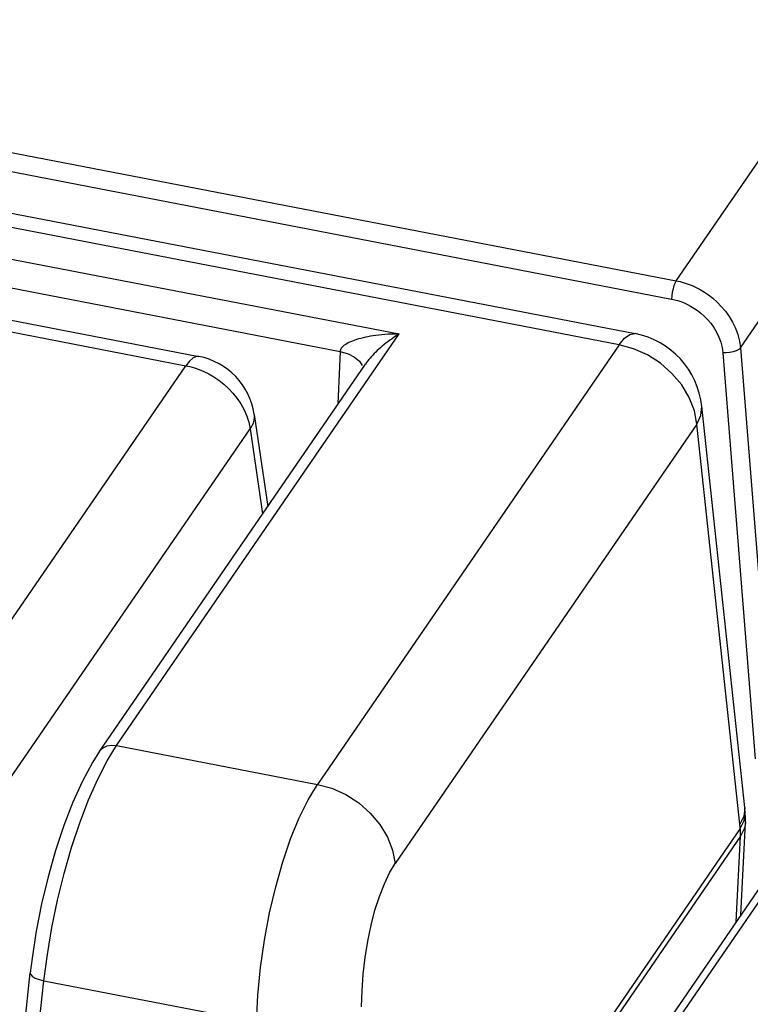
# Model space of a CAD drawing. Header units: millimetres. Extents: x -728 to -141, y -62 to 525.
# Tile 184 of 186: x -168 to -157, y 486 to 500. Entities that reach past the tile are written whole.
import ezdxf

# ---------------------------------------------------------------- set-up
doc = ezdxf.new("R2010")
doc.units = ezdxf.units.MM
doc.header["$LTSCALE"] = 23.1
doc.layers.add('R912005502_AM_0', color=7, linetype='CONTINUOUS')

msp = doc.modelspace()

# ---------------------------------------------------------------- linework, layer by layer
at = {"layer": 'R912005502_AM_0', "color": 7}
for p, q in [((-158.296, 496.112), (-150.344, 507.689)), ((-157.368, 495.145), (-149.408, 506.734)), ((-177.742, 499.863), (-158.296, 496.112)), ((-176.993, 499.442), (-158.364, 495.849)), ((-175.826, 498.615), (-158.892, 495.349)), ((-159.12, 495.189), (-175.626, 498.372)), ((-175.271, 497.845), (-162.301, 495.344)), ((-175.018, 497.38), (-163.155, 495.092)), ((-174.861, 496.883), (-165.196, 495.019)), ((-174.828, 496.707), (-165.386, 494.886)), ((-166.384, 489.399), (-162.301, 495.344)), ((-159.12, 495.189), (-163.481, 488.839)), ((-158.912, 495.131), (-159.12, 495.189)), ((-163.155, 495.092), (-163.185, 494.333)), ((-157.624, 495.072), (-157.156, 489.209)), ((-157.368, 495.145), (-156.901, 489.281)), ((-166.632, 489.315), (-162.789, 494.91)), ((-158.358, 494.774), (-158.525, 494.92)), ((-181.66, 471.192), (-165.386, 494.886)), ((-165.192, 494.83), (-165.122, 494.801)), ((-158.218, 494.608), (-158.358, 494.774)), ((-157.306, 488.505), (-157.927, 494.299)), ((-164.396, 494.183), (-164.201, 492.854)), ((-180.729, 470.282), (-164.455, 493.976)), ((-164.455, 493.976), (-164.274, 492.747)), ((-157.997, 494.043), (-162.358, 487.694)), ((-157.377, 488.262), (-157.997, 494.043)), ((-166.522, 489.178), (-166.384, 489.399)), ((-166.384, 489.399), (-163.481, 488.839)), ((-166.631, 489.316), (-166.733, 489.156)), ((-166.733, 489.156), (-166.878, 488.887)), ((-166.658, 488.915), (-166.522, 489.178)), ((-157.306, 488.505), (-157.305, 488.497)), ((-157.319, 488.38), (-157.377, 488.262)), ((-157.305, 488.497), (-157.319, 488.38)), ((-157.313, 488.315), (-157.3, 488.428)), ((-157.3, 488.426), (-157.305, 488.497)), ((-157.296, 488.354), (-157.3, 488.426)), ((-157.37, 488.174), (-157.377, 488.262)), ((-157.373, 488.203), (-157.313, 488.315)), ((-157.365, 486.952), (-157.296, 488.281)), ((-157.296, 488.281), (-157.309, 488.205)), ((-157.295, 488.293), (-157.296, 488.354)), ((-157.295, 488.293), (-157.296, 488.281)), ((-157.373, 488.203), (-163.225, 479.683)), ((-157.367, 488.091), (-163.218, 479.571)), ((-157.431, 486.855), (-157.367, 488.091)), ((-157.309, 488.205), (-157.367, 488.091)), ((-156.646, 487.815), (-185.555, 445.724)), ((-156.811, 487.759), (-185.72, 445.668)), ((-167.434, 486), (-167.385, 486.382)), ((-167.606, 486.328), (-167.632, 486.119)), ((-167.909, 483.602), (-167.632, 486.119)), ((-167.711, 483.482), (-167.434, 486)), ((-167.434, 486), (-164.365, 485.408))]:
    msp.add_line(p, q, dxfattribs=at)
for points in [[(-158.296, 496.112), (-158.313, 496.081), (-158.329, 496.042), (-158.343, 495.995), (-158.354, 495.946), (-158.361, 495.896), (-158.364, 495.849)], [(-158.296, 496.112), (-158.239, 496.1), (-158.183, 496.084), (-158.126, 496.065), (-158.068, 496.042), (-158.009, 496.016), (-157.95, 495.985), (-157.89, 495.949), (-157.829, 495.907), (-157.767, 495.86), (-157.706, 495.805), (-157.645, 495.743), (-157.586, 495.674), (-157.531, 495.598), (-157.482, 495.515), (-157.44, 495.427), (-157.406, 495.335), (-157.382, 495.241), (-157.368, 495.145)], [(-158.364, 495.849), (-158.319, 495.839), (-158.274, 495.826), (-158.228, 495.811), (-158.182, 495.793), (-158.135, 495.772), (-158.088, 495.747), (-158.04, 495.718), (-157.991, 495.685), (-157.942, 495.646), (-157.893, 495.603), (-157.844, 495.553), (-157.797, 495.498), (-157.753, 495.436), (-157.714, 495.37), (-157.68, 495.299), (-157.654, 495.225), (-157.635, 495.15), (-157.624, 495.072)], [(-162.301, 495.344), (-162.356, 495.343), (-162.409, 495.341), (-162.459, 495.339), (-162.508, 495.335), (-162.553, 495.331), (-162.597, 495.327), (-162.639, 495.322), (-162.678, 495.316), (-162.716, 495.31), (-162.753, 495.303), (-162.788, 495.296), (-162.822, 495.289), (-162.855, 495.28), (-162.888, 495.272), (-162.919, 495.262), (-162.949, 495.252), (-162.977, 495.242), (-163.004, 495.231), (-163.029, 495.219), (-163.053, 495.207), (-163.074, 495.194), (-163.094, 495.181), (-163.111, 495.167), (-163.125, 495.153), (-163.137, 495.138), (-163.146, 495.123), (-163.152, 495.108), (-163.155, 495.092)], [(-162.301, 495.344), (-162.337, 495.321), (-162.371, 495.299), (-162.404, 495.276), (-162.435, 495.253), (-162.465, 495.231), (-162.494, 495.209), (-162.521, 495.187), (-162.546, 495.166), (-162.571, 495.145), (-162.595, 495.124), (-162.618, 495.103), (-162.64, 495.082), (-162.662, 495.06), (-162.683, 495.039), (-162.703, 495.017), (-162.722, 494.995), (-162.741, 494.973), (-162.758, 494.951), (-162.775, 494.93), (-162.789, 494.91)], [(-159.12, 495.189), (-159.043, 495.283), (-158.967, 495.338), (-158.893, 495.349)], [(-163.155, 495.092), (-163.04, 495.057), (-162.944, 495.009), (-162.874, 494.95), (-162.836, 494.889)], [(-158.525, 494.92), (-158.711, 495.041), (-158.912, 495.131)], [(-157.368, 495.145), (-157.393, 495.121), (-157.428, 495.101), (-157.472, 495.085), (-157.521, 495.074), (-157.573, 495.07), (-157.624, 495.072)], [(-165.196, 495.019), (-165.23, 495.019), (-165.28, 494.998), (-165.332, 494.953), (-165.386, 494.886)], [(-165.386, 494.886), (-165.324, 494.872), (-165.259, 494.854), (-165.192, 494.83)], [(-165.122, 494.801), (-165.051, 494.766), (-164.979, 494.724), (-164.908, 494.676), (-164.837, 494.62), (-164.768, 494.558), (-164.703, 494.489), (-164.643, 494.414), (-164.588, 494.333)], [(-157.997, 494.043), (-158.034, 494.236), (-158.109, 494.426), (-158.218, 494.608)], [(-164.588, 494.333), (-164.541, 494.247), (-164.503, 494.158), (-164.474, 494.068), (-164.455, 493.976)], [(-157.997, 494.043), (-157.939, 494.165), (-157.927, 494.298)], [(-164.396, 494.183), (-164.395, 494.13), (-164.413, 494.053), (-164.455, 493.976)], [(-166.631, 489.316), (-166.626, 489.323), (-166.581, 489.365), (-166.523, 489.393), (-166.456, 489.405), (-166.384, 489.399)], [(-166.878, 488.887), (-167.016, 488.582), (-167.146, 488.244), (-167.266, 487.882), (-167.374, 487.501), (-167.468, 487.111), (-167.546, 486.717), (-167.606, 486.328)], [(-167.385, 486.382), (-167.319, 486.773), (-167.238, 487.166), (-167.142, 487.553), (-167.035, 487.928), (-166.917, 488.284), (-166.79, 488.615), (-166.658, 488.915)], [(-164.365, 485.408), (-164.344, 485.796), (-164.304, 486.192), (-164.247, 486.589), (-164.173, 486.981), (-164.085, 487.36), (-163.983, 487.719), (-163.87, 488.052), (-163.747, 488.353), (-163.616, 488.617), (-163.481, 488.839)], [(-163.481, 488.839), (-163.273, 488.782), (-163.072, 488.691), (-162.885, 488.571), (-162.719, 488.425), (-162.579, 488.258), (-162.47, 488.077), (-162.395, 487.886), (-162.358, 487.694)], [(-157.368, 488.091), (-157.368, 488.118), (-157.369, 488.146), (-157.37, 488.174)], [(-162.843, 485.626), (-162.837, 485.862), (-162.821, 486.098), (-162.793, 486.338), (-162.755, 486.575), (-162.707, 486.803), (-162.651, 487.02), (-162.586, 487.221), (-162.515, 487.402), (-162.439, 487.559), (-162.358, 487.694)], [(-167.632, 486.119), (-167.627, 486.096), (-167.603, 486.068), (-167.561, 486.042), (-167.503, 486.018), (-167.434, 486)]]:
    msp.add_lwpolyline(points, dxfattribs=at)
for centre, radius, start, end in [((-159.12, 494.171), 1.2, 6.0654, 79.0552), ((-165.386, 494.038), 1, 8.3449, 79.0696)]:
    msp.add_arc(centre, radius, start, end, dxfattribs=at)

doc.saveas('drawing.dxf')
